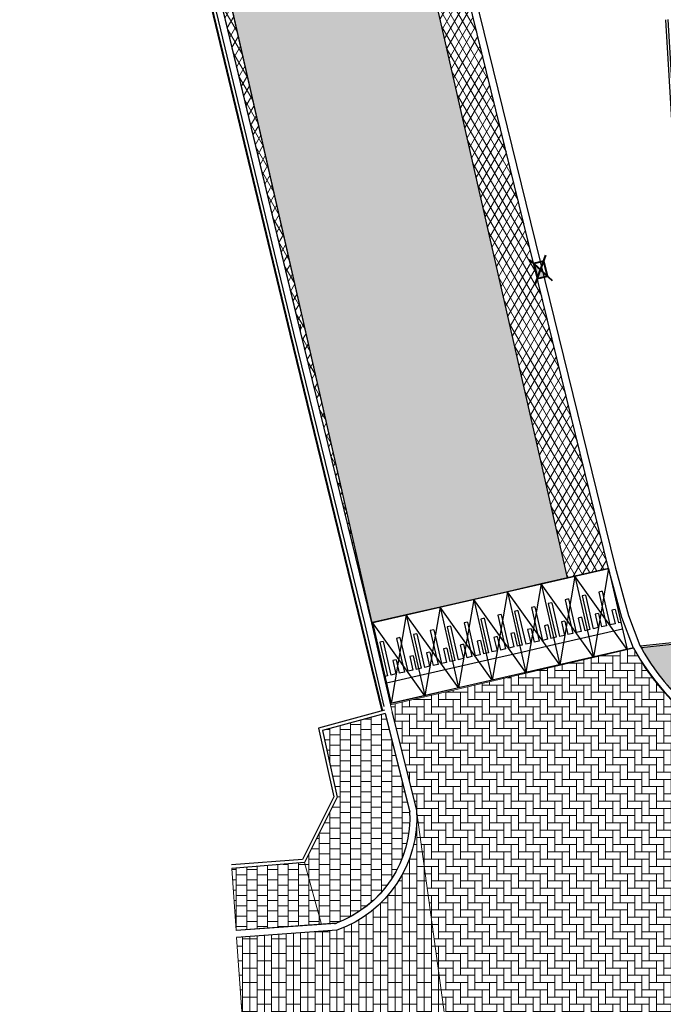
# Model space of a CAD drawing. Header units: metres. Extents: x -1 to 162893, y -2 to 502950.
# Tile 39 of 107: x 162374 to 162392, y 502739 to 502767. Entities that reach past the tile are written whole.
import ezdxf

# ---------------------------------------------------------------- set-up
doc = ezdxf.new("R2010")
doc.units = ezdxf.units.M
for name, color, linetype, lineweight in [('N-WE-VH-GESLOTENVERHARDING_ASFALT-A-200', 12, 'Continuous', 18), ('N-WE-VH-GESLOTENVERHARDING_ASFALT_ZAAGSNEDE-G', 7, 'VH-ZAAGSNEDE-SO', 25), ('V-BH-RI-GWA_KOLK-S', 30, 'Continuous', 40), ('V-BH-VH-KANTOPSLUITING_OPSLUITBAND_60X200-G', 150, 'Continuous', 30), ('V-BH-VH-KANTOPSLUITING_TROTTOIRBAND_180 200-G', 6, 'Continuous', 30), ('V-BH-VH-KANTOPSLUITING_VOORKANTBAND-G', 2, 'Continuous', 30), ('V-BH-VH-MATERIAALGRENS-G', 7, 'Continuous', 30), ('V-WE-VH-DREMPEL_PREFAB_ELEMENT-S', 30, 'Continuous', 30), ('V-WE-VH-GESLOTENVERHARDING_ASFALT-A-200', 12, 'Continuous', 18), ('V-WE-VH-KANTOPSLUITING_BETONRUG-RWS-G', 7, 'Continuous', 40), ('V01-WE-VH-OPENVERHARDING_TEGEL-A', 92, 'Continuous', 18)]:
    doc.layers.add(name, color=color, linetype=linetype, lineweight=lineweight)
for name, color, linetype, lineweight, true_color in [('V-WE-VH-VERHARDING_ASFALT-A', 252, 'Continuous', 13, 0x696969), ('V-WE-VH-VERHARDING_ASFALT_RIJBAAN-A', 251, 'Continuous', 13, 0x505050), ('V-WE-VH-VERHARDING_BSS_DUBBELKLINKER_KF_ROOD_HALFSTEENSVERBAND-A', 13, 'Continuous', 13, 0xbd7e7e), ('V-WE-VH-VERHARDING_BSS_KF_ROOD_ELLEBOOGVERBAND-A', 13, 'Continuous', 13, 0xbd7e7e), ('V-WE-VH-VERHARDING_TEGEL_300x300x45_GRIJS-A', 253, 'Continuous', 13, 0x828282)]:
    doc.layers.add(name, color=color, linetype=linetype, lineweight=lineweight, true_color=true_color)
doc.layers.add('X01-XX-AL-HULPLIJN 01-G', color=1, linetype='Continuous', lineweight=18, true_color=0xff0000, plot=False)
doc.linetypes.add('VH-ZAAGSNEDE-SO', pattern='A,1e-05,-2.54,[181,NLCS.SHX,S=2.54,R=0,X=-2.54,Y=0],-5.08,[181,NLCS.SHX,S=2.54,R=180,X=2.54,Y=0],-2.54', length=10.16001)
pattern_1 = [(59.99999999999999, (0, 0), (-0.1732050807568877, 0.1), []), (120, (0, 0), (-0.1732050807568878, -0.09999999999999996), [])]
pattern_2 = [(0, (0, 0), (0.3, 0.15), [0.3, -0.3]), (90, (0, 0), (-0.3, 1.83697019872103e-17), [])]

# ---------------------------------------------------------------- blocks, each defined once
blk = doc.blocks.new('V-SVH-DREMPEL_PREFAB_2400X10005')
at = {"layer": 'V-WE-VH-DREMPEL_PREFAB_ELEMENT-S'}
for p, q in [((-8.731149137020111e-11, 0), (-0.9746755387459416, -0.2236237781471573)), ((-8.731149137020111e-11, 0), (0.5366970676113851, -2.339221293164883)), ((-0.9746755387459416, -0.2236237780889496), (-0.4379784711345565, -2.562845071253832)), ((-0.6699330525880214, -0.7692949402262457), (-0.7674006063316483, -0.7916573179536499)), ((-0.7674006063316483, -0.7916573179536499), (-0.543776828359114, -1.766332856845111)), ((-0.6699330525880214, -0.7692949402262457), (-0.4463092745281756, -1.743970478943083)), ((-0.1825952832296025, -0.6574830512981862), (-0.2800628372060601, -0.6798454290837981)), ((-0.2800628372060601, -0.6798454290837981), (-0.05643905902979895, -1.654520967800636)), ((-0.1825952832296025, -0.6574830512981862), (0.04102849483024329, -1.632158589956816)), ((-0.2920899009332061, -1.298194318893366), (-0.3895574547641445, -1.32055669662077)), ((-0.3895574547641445, -1.32055669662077), (-0.3001079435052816, -1.710426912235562)), ((-0.2920899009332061, -1.298194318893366), (-0.2026403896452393, -1.688064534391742)), ((0.195247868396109, -1.186382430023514), (0.09778031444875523, -1.208744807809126)), ((0.09778031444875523, -1.208744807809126), (0.1872298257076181, -1.598615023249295)), ((0.195247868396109, -1.186382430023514), (0.2846973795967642, -1.576252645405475)), ((-0.05643905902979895, -1.654520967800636), (-0.2026403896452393, -1.688064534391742)), ((0.1872298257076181, -1.598615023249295), (0.04102849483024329, -1.632158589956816)), ((0.3577980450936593, -1.55948086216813), (0.2846973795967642, -1.576252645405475)), ((-0.543776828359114, -1.766332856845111), (-0.6168774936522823, -1.783104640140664)), ((0.402522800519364, -1.754415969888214), (-0.5721527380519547, -1.978039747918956)), ((-0.3001079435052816, -1.710426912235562), (-0.4463092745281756, -1.743970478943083)), ((0.5366970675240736, -2.339221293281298), (-0.4379784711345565, -2.562845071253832))]:
    blk.add_line(p, q, dxfattribs=at)
at = {"layer": 'V-WE-VH-DREMPEL_PREFAB_ELEMENT-S', "flags": 128}
for points in [[(-1.746229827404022e-10, 0), (-0.4379784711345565, -2.562845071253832)], [(0.5366970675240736, -2.339221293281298), (-0.9746755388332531, -0.2236237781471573)]]:
    blk.add_lwpolyline(points, dxfattribs=at)
blk = doc.blocks.new('V-SVH-DREMPEL_PREFAB_2400X10006')
at = {"layer": 'V-WE-VH-DREMPEL_PREFAB_ELEMENT-S'}
for p, q in [((-8.731149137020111e-11, 0), (-0.9746755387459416, -0.2236237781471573)), ((-8.731149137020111e-11, 0), (0.5366970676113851, -2.339221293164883)), ((-0.9746755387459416, -0.223623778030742), (-0.4379784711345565, -2.562845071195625)), ((-0.6699330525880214, -0.769294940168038), (-0.7674006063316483, -0.7916573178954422)), ((-0.7674006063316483, -0.7916573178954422), (-0.543776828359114, -1.766332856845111)), ((-0.6699330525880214, -0.769294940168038), (-0.4463092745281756, -1.743970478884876)), ((-0.1825952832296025, -0.6574830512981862), (-0.2800628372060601, -0.6798454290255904)), ((-0.2800628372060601, -0.6798454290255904), (-0.05643905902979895, -1.654520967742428)), ((-0.1825952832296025, -0.6574830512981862), (0.04102849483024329, -1.632158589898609)), ((-0.2920899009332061, -1.298194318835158), (-0.3895574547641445, -1.32055669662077)), ((-0.3895574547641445, -1.32055669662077), (-0.3001079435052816, -1.710426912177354)), ((-0.2920899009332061, -1.298194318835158), (-0.2026403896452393, -1.688064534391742)), ((0.195247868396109, -1.186382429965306), (0.09778031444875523, -1.208744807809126)), ((0.09778031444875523, -1.208744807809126), (0.1872298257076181, -1.598615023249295)), ((0.195247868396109, -1.186382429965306), (0.2846973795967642, -1.576252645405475)), ((-0.05643905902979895, -1.654520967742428), (-0.2026403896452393, -1.688064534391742)), ((0.1872298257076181, -1.598615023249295), (0.04102849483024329, -1.632158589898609)), ((0.3577980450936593, -1.559480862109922), (0.2846973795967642, -1.576252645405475)), ((-0.543776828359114, -1.766332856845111), (-0.6168774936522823, -1.783104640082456)), ((0.402522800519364, -1.754415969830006), (-0.5721527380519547, -1.978039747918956)), ((-0.3001079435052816, -1.710426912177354), (-0.4463092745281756, -1.743970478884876)), ((0.5366970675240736, -2.33922129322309), (-0.4379784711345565, -2.562845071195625))]:
    blk.add_line(p, q, dxfattribs=at)
at = {"layer": 'V-WE-VH-DREMPEL_PREFAB_ELEMENT-S', "flags": 128}
for points in [[(-1.746229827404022e-10, 0), (-0.4379784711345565, -2.562845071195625)], [(0.5366970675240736, -2.33922129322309), (-0.9746755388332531, -0.2236237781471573)]]:
    blk.add_lwpolyline(points, dxfattribs=at)
blk = doc.blocks.new('V-SVH-DREMPEL_PREFAB_2400X10007')
at = {"layer": 'V-WE-VH-DREMPEL_PREFAB_ELEMENT-S'}
for p, q in [((-8.731149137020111e-11, 0), (-0.9746755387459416, -0.2236237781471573)), ((-8.731149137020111e-11, 0), (0.5366970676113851, -2.339221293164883)), ((-0.9746755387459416, -0.2236237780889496), (-0.4379784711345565, -2.562845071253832)), ((-0.6699330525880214, -0.7692949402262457), (-0.7674006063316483, -0.7916573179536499)), ((-0.7674006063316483, -0.7916573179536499), (-0.543776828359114, -1.766332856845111)), ((-0.6699330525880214, -0.7692949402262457), (-0.4463092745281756, -1.743970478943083)), ((-0.1825952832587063, -0.6574830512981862), (-0.2800628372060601, -0.6798454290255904)), ((-0.2800628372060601, -0.6798454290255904), (-0.05643905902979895, -1.654520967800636)), ((-0.1825952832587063, -0.6574830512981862), (0.04102849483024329, -1.632158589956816)), ((-0.2920899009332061, -1.298194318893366), (-0.3895574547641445, -1.32055669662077)), ((-0.3895574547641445, -1.32055669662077), (-0.3001079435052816, -1.710426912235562)), ((-0.2920899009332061, -1.298194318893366), (-0.2026403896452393, -1.688064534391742)), ((0.195247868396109, -1.186382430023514), (0.09778031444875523, -1.208744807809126)), ((0.09778031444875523, -1.208744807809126), (0.1872298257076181, -1.598615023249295)), ((0.195247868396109, -1.186382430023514), (0.2846973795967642, -1.576252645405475)), ((-0.05643905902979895, -1.654520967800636), (-0.2026403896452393, -1.688064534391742)), ((0.1872298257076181, -1.598615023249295), (0.04102849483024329, -1.632158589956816)), ((0.3577980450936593, -1.55948086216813), (0.2846973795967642, -1.576252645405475)), ((-0.543776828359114, -1.766332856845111), (-0.6168774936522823, -1.783104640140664)), ((0.402522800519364, -1.754415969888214), (-0.5721527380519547, -1.978039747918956)), ((-0.3001079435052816, -1.710426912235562), (-0.4463092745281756, -1.743970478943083)), ((0.5366970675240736, -2.339221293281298), (-0.4379784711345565, -2.562845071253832))]:
    blk.add_line(p, q, dxfattribs=at)
at = {"layer": 'V-WE-VH-DREMPEL_PREFAB_ELEMENT-S', "flags": 128}
for points in [[(-1.746229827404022e-10, 0), (-0.4379784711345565, -2.562845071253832)], [(0.5366970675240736, -2.339221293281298), (-0.9746755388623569, -0.2236237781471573)]]:
    blk.add_lwpolyline(points, dxfattribs=at)
blk = doc.blocks.new('V-SVH-DREMPEL_PREFAB_2400X10008')
at = {"layer": 'V-WE-VH-DREMPEL_PREFAB_ELEMENT-S'}
for p, q in [((-1.164153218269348e-10, 0), (-0.9746755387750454, -0.2236237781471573)), ((-1.164153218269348e-10, 0), (0.5366970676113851, -2.339221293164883)), ((-0.9746755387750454, -0.2236237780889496), (-0.4379784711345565, -2.562845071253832)), ((-0.6699330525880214, -0.7692949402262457), (-0.7674006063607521, -0.7916573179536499)), ((-0.7674006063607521, -0.7916573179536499), (-0.543776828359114, -1.766332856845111)), ((-0.6699330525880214, -0.7692949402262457), (-0.4463092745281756, -1.743970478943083)), ((-0.1825952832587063, -0.6574830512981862), (-0.2800628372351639, -0.6798454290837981)), ((-0.2800628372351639, -0.6798454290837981), (-0.05643905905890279, -1.654520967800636)), ((-0.1825952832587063, -0.6574830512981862), (0.04102849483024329, -1.632158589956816)), ((-0.2920899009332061, -1.298194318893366), (-0.3895574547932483, -1.32055669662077)), ((-0.3895574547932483, -1.32055669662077), (-0.3001079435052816, -1.710426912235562)), ((-0.2920899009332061, -1.298194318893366), (-0.2026403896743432, -1.688064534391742)), ((0.195247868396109, -1.186382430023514), (0.09778031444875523, -1.208744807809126)), ((0.09778031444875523, -1.208744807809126), (0.1872298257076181, -1.598615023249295)), ((0.195247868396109, -1.186382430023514), (0.2846973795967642, -1.576252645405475)), ((-0.05643905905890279, -1.654520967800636), (-0.2026403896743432, -1.688064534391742)), ((0.1872298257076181, -1.598615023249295), (0.04102849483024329, -1.632158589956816)), ((0.3577980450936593, -1.55948086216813), (0.2846973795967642, -1.576252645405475)), ((-0.543776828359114, -1.766332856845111), (-0.6168774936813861, -1.783104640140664)), ((0.402522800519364, -1.754415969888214), (-0.5721527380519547, -1.978039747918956)), ((-0.3001079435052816, -1.710426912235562), (-0.4463092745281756, -1.743970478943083)), ((0.5366970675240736, -2.339221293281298), (-0.4379784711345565, -2.562845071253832))]:
    blk.add_line(p, q, dxfattribs=at)
at = {"layer": 'V-WE-VH-DREMPEL_PREFAB_ELEMENT-S', "flags": 128}
for points in [[(-2.037268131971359e-10, 0), (-0.4379784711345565, -2.562845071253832)], [(0.5366970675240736, -2.339221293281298), (-0.9746755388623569, -0.2236237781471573)]]:
    blk.add_lwpolyline(points, dxfattribs=at)
blk = doc.blocks.new('V-SVH-DREMPEL_PREFAB_2400X10009')
at = {"layer": 'V-WE-VH-DREMPEL_PREFAB_ELEMENT-S'}
for p, q in [((-1.164153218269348e-10, 0), (-0.9746755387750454, -0.2236237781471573)), ((-1.164153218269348e-10, 0), (0.5366970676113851, -2.339221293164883)), ((-0.9746755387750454, -0.223623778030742), (-0.4379784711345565, -2.562845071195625)), ((-0.6699330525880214, -0.769294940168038), (-0.7674006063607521, -0.7916573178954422)), ((-0.7674006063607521, -0.7916573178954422), (-0.543776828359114, -1.766332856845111)), ((-0.6699330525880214, -0.769294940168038), (-0.4463092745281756, -1.743970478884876)), ((-0.1825952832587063, -0.6574830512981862), (-0.2800628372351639, -0.6798454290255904)), ((-0.2800628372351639, -0.6798454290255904), (-0.05643905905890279, -1.654520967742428)), ((-0.1825952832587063, -0.6574830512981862), (0.04102849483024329, -1.632158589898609)), ((-0.2920899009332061, -1.298194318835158), (-0.3895574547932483, -1.32055669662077)), ((-0.3895574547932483, -1.32055669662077), (-0.3001079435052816, -1.710426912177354)), ((-0.2920899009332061, -1.298194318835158), (-0.2026403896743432, -1.688064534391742)), ((0.195247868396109, -1.186382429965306), (0.09778031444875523, -1.208744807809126)), ((0.09778031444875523, -1.208744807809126), (0.1872298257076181, -1.598615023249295)), ((0.195247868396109, -1.186382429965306), (0.2846973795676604, -1.576252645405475)), ((-0.05643905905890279, -1.654520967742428), (-0.2026403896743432, -1.688064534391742)), ((0.1872298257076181, -1.598615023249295), (0.04102849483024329, -1.632158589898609)), ((0.3577980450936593, -1.559480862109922), (0.2846973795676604, -1.576252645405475)), ((-0.543776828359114, -1.766332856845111), (-0.6168774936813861, -1.783104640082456)), ((0.402522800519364, -1.754415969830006), (-0.5721527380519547, -1.978039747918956)), ((-0.3001079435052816, -1.710426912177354), (-0.4463092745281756, -1.743970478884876)), ((0.5366970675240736, -2.33922129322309), (-0.4379784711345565, -2.562845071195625))]:
    blk.add_line(p, q, dxfattribs=at)
at = {"layer": 'V-WE-VH-DREMPEL_PREFAB_ELEMENT-S', "flags": 128}
for points in [[(-2.037268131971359e-10, 0), (-0.4379784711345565, -2.562845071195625)], [(0.5366970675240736, -2.33922129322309), (-0.9746755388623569, -0.2236237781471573)]]:
    blk.add_lwpolyline(points, dxfattribs=at)
blk = doc.blocks.new('V-SVH-DREMPEL_PREFAB_2400X100010')
at = {"layer": 'V-WE-VH-DREMPEL_PREFAB_ELEMENT-S'}
for p, q in [((-1.164153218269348e-10, 0), (-0.9746755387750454, -0.2236237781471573)), ((-1.164153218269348e-10, 0), (0.5366970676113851, -2.339221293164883)), ((-0.9746755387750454, -0.2236237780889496), (-0.4379784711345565, -2.562845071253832)), ((-0.6699330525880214, -0.7692949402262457), (-0.7674006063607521, -0.7916573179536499)), ((-0.7674006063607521, -0.7916573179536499), (-0.543776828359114, -1.766332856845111)), ((-0.6699330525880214, -0.7692949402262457), (-0.4463092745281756, -1.743970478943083)), ((-0.1825952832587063, -0.6574830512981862), (-0.2800628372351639, -0.6798454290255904)), ((-0.2800628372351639, -0.6798454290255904), (-0.05643905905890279, -1.654520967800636)), ((-0.1825952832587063, -0.6574830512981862), (0.04102849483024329, -1.632158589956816)), ((-0.2920899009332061, -1.298194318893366), (-0.3895574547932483, -1.32055669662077)), ((-0.3895574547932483, -1.32055669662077), (-0.3001079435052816, -1.710426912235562)), ((-0.2920899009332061, -1.298194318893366), (-0.2026403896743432, -1.688064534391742)), ((0.195247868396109, -1.186382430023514), (0.09778031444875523, -1.208744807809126)), ((0.09778031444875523, -1.208744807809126), (0.1872298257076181, -1.598615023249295)), ((0.195247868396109, -1.186382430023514), (0.2846973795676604, -1.576252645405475)), ((-0.05643905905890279, -1.654520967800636), (-0.2026403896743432, -1.688064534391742)), ((0.1872298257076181, -1.598615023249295), (0.04102849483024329, -1.632158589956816)), ((0.3577980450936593, -1.55948086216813), (0.2846973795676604, -1.576252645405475)), ((-0.543776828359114, -1.766332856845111), (-0.6168774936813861, -1.783104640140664)), ((0.402522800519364, -1.754415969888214), (-0.5721527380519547, -1.978039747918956)), ((-0.3001079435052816, -1.710426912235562), (-0.4463092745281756, -1.743970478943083)), ((0.5366970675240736, -2.339221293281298), (-0.4379784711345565, -2.562845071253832))]:
    blk.add_line(p, q, dxfattribs=at)
at = {"layer": 'V-WE-VH-DREMPEL_PREFAB_ELEMENT-S', "flags": 128}
for points in [[(-2.037268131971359e-10, 0), (-0.4379784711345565, -2.562845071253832)], [(0.5366970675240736, -2.339221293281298), (-0.9746755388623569, -0.2236237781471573)]]:
    blk.add_lwpolyline(points, dxfattribs=at)
blk = doc.blocks.new('V-SVH-DREMPEL_PREFAB_2400X100011')
at = {"layer": 'V-WE-VH-DREMPEL_PREFAB_ELEMENT-S'}
for p, q in [((-1.164153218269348e-10, 0), (-0.9746755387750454, -0.2236237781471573)), ((-1.164153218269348e-10, 0), (0.5366970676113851, -2.339221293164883)), ((-0.9746755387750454, -0.223623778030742), (-0.4379784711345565, -2.562845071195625)), ((-0.6699330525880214, -0.769294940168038), (-0.7674006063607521, -0.7916573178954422)), ((-0.7674006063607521, -0.7916573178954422), (-0.543776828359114, -1.766332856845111)), ((-0.6699330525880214, -0.769294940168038), (-0.4463092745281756, -1.743970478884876)), ((-0.1825952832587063, -0.6574830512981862), (-0.2800628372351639, -0.6798454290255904)), ((-0.2800628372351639, -0.6798454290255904), (-0.05643905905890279, -1.654520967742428)), ((-0.1825952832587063, -0.6574830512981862), (0.04102849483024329, -1.632158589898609)), ((-0.2920899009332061, -1.298194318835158), (-0.3895574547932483, -1.320556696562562)), ((-0.3895574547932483, -1.320556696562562), (-0.3001079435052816, -1.710426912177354)), ((-0.2920899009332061, -1.298194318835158), (-0.2026403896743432, -1.688064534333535)), ((0.195247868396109, -1.186382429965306), (0.09778031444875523, -1.208744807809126)), ((0.09778031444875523, -1.208744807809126), (0.1872298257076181, -1.598615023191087)), ((0.195247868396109, -1.186382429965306), (0.2846973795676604, -1.576252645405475)), ((-0.05643905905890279, -1.654520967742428), (-0.2026403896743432, -1.688064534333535)), ((0.1872298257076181, -1.598615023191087), (0.04102849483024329, -1.632158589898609)), ((0.3577980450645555, -1.559480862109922), (0.2846973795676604, -1.576252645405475)), ((-0.543776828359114, -1.766332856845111), (-0.6168774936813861, -1.783104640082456)), ((0.402522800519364, -1.754415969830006), (-0.5721527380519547, -1.978039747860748)), ((-0.3001079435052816, -1.710426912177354), (-0.4463092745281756, -1.743970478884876)), ((0.5366970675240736, -2.33922129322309), (-0.4379784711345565, -2.562845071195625))]:
    blk.add_line(p, q, dxfattribs=at)
at = {"layer": 'V-WE-VH-DREMPEL_PREFAB_ELEMENT-S', "flags": 128}
for points in [[(-2.037268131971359e-10, 0), (-0.4379784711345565, -2.562845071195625)], [(0.5366970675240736, -2.33922129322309), (-0.9746755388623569, -0.2236237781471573)]]:
    blk.add_lwpolyline(points, dxfattribs=at)
blk = doc.blocks.new('V-SRI-KOLK_TROTTOIR-SO81')
at = {"layer": 'V-BH-RI-GWA_KOLK-S', "linetype": 'Continuous'}
blk.add_hatch(color=256, dxfattribs=at).paths.add_polyline_path([(-0.1992760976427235, 0.1827950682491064), (-0.09208925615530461, -0.2542529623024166), (0.1992760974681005, -0.1827950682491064)])
at = {"layer": 'V-BH-RI-GWA_KOLK-S', "ltscale": 0.01999999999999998}
for p, q in [((-0.3321268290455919, 0.3046584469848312), (0.3321268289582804, -0.3046584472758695)), ((-0.1534820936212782, -0.4237549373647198), (0.1534820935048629, 0.4237549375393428))]:
    blk.add_line(p, q, dxfattribs=at)
at = {"layer": 'V-BH-RI-GWA_KOLK-S', "ltscale": 0.1999999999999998}
blk.add_line((0.199276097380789, -0.1827950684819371), (-0.1992760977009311, 0.1827950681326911), dxfattribs=at)
at = {"layer": 'V-BH-RI-GWA_KOLK-S', "ltscale": 0.1999999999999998, "flags": 128}
blk.add_lwpolyline([(0.1992760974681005, -0.1827950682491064), (0.09208925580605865, 0.2542529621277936), (-0.1992760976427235, 0.1827950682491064), (-0.09208925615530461, -0.2542529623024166), (0.1992760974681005, -0.1827950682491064)], dxfattribs=at)

msp = doc.modelspace()

# ---------------------------------------------------------------- hatches: boundary and pattern name
at = {"layer": 'N-WE-VH-GESLOTENVERHARDING_ASFALT-A-200'}
h = msp.add_hatch(dxfattribs=at)
h.set_pattern_fill('AVH-ASFALT_FREESVAK-SO', color=256, scale=0.2, pattern_type=2)
h.set_pattern_definition([(0, (0, 0), (0.3125, 0.3125), [0.3125, -0.3125]), (90, (0.3125, 0), (-0.3125, 0.3125), [0.3125, -0.3125])])
h.paths.add_polyline_path([(162369.3630689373, 502813.0183628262), (162375.0145831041, 502814.3224455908), (162389.3806175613, 502751.289491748), (162383.727172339, 502749.9938817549)])
at = {"layer": 'V-WE-VH-GESLOTENVERHARDING_ASFALT-A-200'}
h = msp.add_hatch(dxfattribs=at)
h.set_pattern_fill('AVH-ASFALT-SO', color=256, scale=0.2, pattern_type=2)
h.set_pattern_definition(pattern_1)
h.paths.add_polyline_path([(162375.1593718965, 502814.3479670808), (162379.5479851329, 502796.348), (162379.532, 502796.348), (162379.532, 502795.848), (162379.6698912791, 502795.848), (162381.025, 502790.29), (162384.71, 502775.3921923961), (162384.71, 502775.003), (162384.8062674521, 502775.003), (162385.812, 502770.937), (162390.564, 502751.561), (162389.3806175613, 502751.2894917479), (162375.0145831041, 502814.3224455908), (162375.1525007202, 502814.35426998)])
h = msp.add_hatch(dxfattribs=at)
h.set_pattern_fill('AVH-ASFALT-SO', color=256, scale=0.2, pattern_type=2)
h.set_pattern_definition(pattern_1)
h.paths.add_polyline_path([(162374.639, 502787.1490000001), (162371.99, 502798.152), (162372.070154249, 502798.2234513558), (162371.94298108, 502798.3392129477), (162371.009, 502802.058), (162368.3960600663, 502812.5384299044), (162368.366, 502812.659), (162368.3368502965, 502812.7815636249), (162369.3630689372, 502813.0183628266), (162383.727172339, 502749.9938817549), (162383.708, 502749.988), (162381.657, 502758.3789970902), (162381.657, 502758.611), (162381.601036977, 502758.611), (162377.802, 502774.4110923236), (162377.802, 502774.646), (162377.7440561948, 502774.646)])
at = {"layer": 'V-WE-VH-VERHARDING_BSS_DUBBELKLINKER_KF_ROOD_HALFSTEENSVERBAND-A'}
h = msp.add_hatch(dxfattribs=at)
h.set_pattern_fill('AVH-BSS_KEIFORMAAT_DUBBEL', color=256, scale=2, angle=90, pattern_type=2)
h.set_pattern_definition([(90, (0, 0), (-0.21, 1.285879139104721e-17), []), (180, (0, 0), (-0.42, -0.2099999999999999), [0.42, -0.42])])
edge = h.paths.add_edge_path()
edge.add_arc((162381.5582273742, 502744.3547676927), 3.458538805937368, 289.4699266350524, 363.5845439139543)
edge.add_line((162385.0100000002, 502744.5710000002), (162386.204, 502735.8400000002))
edge.add_arc((162383.1878317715, 502735.020252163), 3.125581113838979, 15.20483053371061, 88.6769492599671)
edge.add_line((162383.2600000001, 502738.1450000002), (162382.865, 502738.139))
edge.add_line((162382.865, 502738.139), (162380.0212037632, 502737.9370613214))
edge.add_line((162380.0212037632, 502737.9370613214), (162379.8096236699, 502740.8858196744))
edge.add_line((162379.8096236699, 502740.8858196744), (162382.7110000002, 502741.094))
at = {"layer": 'V-WE-VH-VERHARDING_BSS_KF_ROOD_ELLEBOOGVERBAND-A'}
h = msp.add_hatch(dxfattribs=at)
h.set_pattern_fill('AVH-BSS_KEIFORMAAT_ELLEBOOG', color=256, scale=2, pattern_type=2)
h.set_pattern_definition([(0, (0, 0), (0.21, 0.21), [0.63, -0.21]), (270, (0, 0.42), (0.21, 0.21), [0.63, -0.21])])
edge = h.paths.add_edge_path()
edge.add_line((162384.26, 502747.613), (162391.2880000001, 502749.2519999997))
edge.add_arc((162398.648845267, 502753.5558529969), 8.526734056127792, 210.3146335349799, 239.7787886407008)
edge.add_arc((162398.2895111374, 502751.0225317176), 6.231961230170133, 230.8743591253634, 266.6409189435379)
edge.add_line((162397.9243590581, 502744.8012774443), (162398.2214552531, 502739.8121387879))
edge.add_arc((162398.4095277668, 502732.6610526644), 7.153558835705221, 91.50652329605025, 116.9809447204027)
edge.add_arc((162400.3242993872, 502732.901172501), 8.016532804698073, 130.0688101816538, 151.7139300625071)
edge.add_arc((162397.7413736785, 502733.1312807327), 5.724829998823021, 141.4369410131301, 180.7234260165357)
edge.add_line((162392.017, 502733.059), (162392.1259999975, 502730.8850000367))
edge.add_line((162392.1259999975, 502730.8850000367), (162386.679, 502730.487))
edge.add_line((162386.679, 502730.487), (162386.2039999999, 502735.8400000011))
edge.add_line((162386.2039999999, 502735.8400000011), (162385.0100000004, 502744.5709999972))
edge.add_line((162385.0100000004, 502744.5709999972), (162384.26, 502747.613))
at = {"layer": 'V01-WE-VH-OPENVERHARDING_TEGEL-A'}
h = msp.add_hatch(dxfattribs=at)
h.set_pattern_fill('AVH-TEGEL_300X300_HALFST', color=256, pattern_type=2)
h.set_pattern_definition(pattern_2)
edge = h.paths.add_edge_path()
edge.add_arc((162627.3808135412, 502775.5408340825), 0.5000000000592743, 92.78974867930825, 183.9481949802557)
edge.add_line((162626.8820001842, 502775.5064068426), (162626.882, 502775.5064095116))
edge.add_line((162626.882, 502775.5064095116), (162626.882, 502775.5062649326))
edge.add_arc((162627.4232934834, 502775.5056324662), 0.5412938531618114, 179.9330536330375, 180.0669463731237)
edge.add_line((162626.8819999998, 502775.5049999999), (162626.2, 502787.031))
edge.add_line((162626.2, 502787.031), (162626.1952967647, 502787.1032010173))
edge.add_arc((162626.6942392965, 502787.1357025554), 0.4999999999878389, 183.727029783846, 273.2892340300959)
edge.add_line((162626.7229275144, 502786.6365262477), (162626.6614531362, 502786.6324214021))
edge.add_line((162626.6614531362, 502786.6324214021), (162626.7040000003, 502786.635))
edge.add_line((162626.7040000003, 502786.635), (162627.164, 502786.67))
edge.add_line((162627.164, 502786.67), (162627.803, 502776.062))
edge.add_line((162627.803, 502776.062), (162627.3564780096, 502776.0402415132))
edge = h.paths.add_edge_path()
edge.add_arc((162627.4795028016, 502774.4666394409), 0.4999999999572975, 189.5311365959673, 274.434869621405)
edge.add_line((162627.5181657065, 502773.9681365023), (162627.929, 502774))
edge.add_line((162627.929, 502774), (162628.572, 502763.431))
edge.add_line((162628.572, 502763.431), (162628.1335287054, 502763.4061386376))
edge.add_arc((162628.1618332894, 502762.9069404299), 0.5000000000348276, 93.24520124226, 182.8978858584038)
edge.add_line((162627.6624726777, 502762.8816623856), (162627.662, 502762.891))
edge.add_line((162627.662, 502762.891), (162626.9860000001, 502774.3730000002))
edge.add_arc((162627.4390552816, 502774.4334990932), 0.457076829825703, 187.6060401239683, 188.6541645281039)
edge.add_line((162626.987182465, 502774.3647227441), (162626.988, 502774.359))
edge.add_line((162626.988, 502774.359), (162626.99, 502774.346))
edge.add_line((162626.99, 502774.346), (162626.996, 502774.32))
edge.add_line((162626.996, 502774.32), (162626.999, 502774.306))
edge.add_line((162626.999, 502774.306), (162627.003, 502774.2940000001))
edge.add_line((162627.003, 502774.2940000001), (162627.012, 502774.268))
edge.add_line((162627.012, 502774.268), (162627.0193736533, 502774.2524285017))
edge.add_line((162627.0193736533, 502774.2524285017), (162626.9971923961, 502774.3165528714))
edge.add_arc((162627.4390552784, 502774.4334990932), 0.457076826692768, 192.4768148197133, 194.8243614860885, ccw=False)
edge.add_line((162626.9927730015, 502774.3347501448), (162626.9864049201, 502774.3838476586))
edge = h.paths.add_edge_path()
edge.add_arc((162629.707149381, 502737.8325094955), 0.4999999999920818, 93.52145337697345, 181.2028842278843)
edge.add_line((162629.207259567, 502737.8220131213), (162629.206, 502737.8819999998))
edge.add_line((162629.206, 502737.8819999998), (162627.715, 502761.8439999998))
edge.add_line((162627.715, 502761.8439999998), (162627.7141440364, 502761.8609093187))
edge.add_arc((162628.2135046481, 502761.8861873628), 0.500000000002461, 182.8978858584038, 273.2670969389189)
edge.add_line((162628.242, 502761.3869999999), (162628.696, 502761.4129999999))
edge.add_line((162628.696, 502761.4129999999), (162630.106, 502738.3579999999))
edge.add_line((162630.106, 502738.3579999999), (162629.6764382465, 502738.3315654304))
h.paths.add_polyline_path([(-0.819406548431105, -1.554399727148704), (47.99027967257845, -1.554399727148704), (47.99027967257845, 3.362039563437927), (-0.819406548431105, 3.362039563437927)], flags=9)
h = msp.add_hatch(dxfattribs=at)
h.set_pattern_fill('AVH-TEGEL_300X300_HALFST', color=256, pattern_type=2)
h.set_pattern_definition(pattern_2)
edge = h.paths.add_edge_path()
edge.add_line((162421.34476512, 502751.1025011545), (162414.9021730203, 502750.7019617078))
edge.add_arc((162414.9094137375, 502750.0205660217), 0.6814341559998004, 90.60881941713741, 123.2873066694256)
edge.add_line((162414.5354170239, 502750.5901965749), (162411.8247185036, 502750.4504387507))
edge.add_arc((162411.5828147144, 502749.8130108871), 0.6817856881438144, 69.21825292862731, 97.35593726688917)
edge.add_line((162411.4955236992, 502750.4891854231), (162402.7129780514, 502749.955516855))
edge.add_arc((162402.7666848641, 502749.269629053), 0.6879872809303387, 94.47727412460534, 123.9268273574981)
edge.add_line((162402.3826959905, 502749.8404872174), (162399.786, 502749.6949999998))
edge.add_line((162399.786, 502749.6949999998), (162400.1134737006, 502745.1361460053))
edge.add_line((162400.1134737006, 502745.1361460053), (162398.7222396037, 502745.0517755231))
edge.add_line((162398.7222396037, 502745.0517755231), (162397.9237000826, 502745.0221634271))
edge.add_arc((162398.1843107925, 502750.8417586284), 5.825427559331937, 230.5656825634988, 267.4359171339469, ccw=False)
edge.add_line((162394.4840386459, 502746.3424706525), (162394.4831567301, 502746.3431917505))
edge.add_arc((162394.667423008, 502746.5698669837), 0.2921227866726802, 138.648659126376, 230.8920374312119, ccw=False)
edge.add_line((162394.448134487, 502746.7628650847), (162394.4495975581, 502746.7645274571))
edge.add_line((162394.4495975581, 502746.7645274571), (162394.7815091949, 502747.1589286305))
edge.add_line((162394.7815091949, 502747.1589286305), (162393.4374933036, 502748.1790694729))
edge.add_line((162393.4374933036, 502748.1790694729), (162393.1140118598, 502747.7944421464))
edge.add_line((162393.1140118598, 502747.7944421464), (162393.1121566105, 502747.7920973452))
edge.add_arc((162392.8717481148, 502747.9823129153), 0.3065586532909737, 232.7768958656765, 321.6483147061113, ccw=False)
edge.add_arc((162397.2449506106, 502752.4704380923), 6.57079052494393, 209.166263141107, 226.0703696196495, ccw=False)
edge.add_line((162391.5072759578, 502749.2681923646), (162393.387, 502749.4646163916))
edge.add_line((162393.387, 502749.4646163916), (162393.308, 502750.6039999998))
edge.add_line((162393.308, 502750.6039999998), (162393.3044420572, 502750.6577093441))
edge.add_line((162393.3044420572, 502750.6577093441), (162397.273, 502750.9029999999))
edge.add_line((162397.273, 502750.9029999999), (162422.484, 502752.4529999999))
edge.add_line((162422.484, 502752.4529999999), (162423.686, 502753.9629999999))
edge.add_line((162423.686, 502753.9629999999), (162423.8569385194, 502751.1973854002))
edge.add_line((162423.8569385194, 502751.1973854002), (162421.6874254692, 502751.0432381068))
edge.add_arc((162421.4001541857, 502750.4024953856), 0.7021937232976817, 65.85134666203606, 94.52419304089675)
h = msp.add_hatch(dxfattribs=at)
h.set_pattern_fill('AVH-TEGEL_300X300_HALFST', color=256, pattern_type=2)
h.set_pattern_definition(pattern_2)
edge = h.paths.add_edge_path()
edge.add_line((162382.6693669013, 502741.2915269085), (162382.2588328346, 502741.2620701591))
edge.add_line((162382.2588328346, 502741.2620701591), (162381.774, 502743.0489999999))
edge.add_line((162381.774, 502743.0489999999), (162382.721, 502744.94))
edge.add_line((162382.721, 502744.94), (162382.297, 502746.8709999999))
edge.add_line((162382.297, 502746.8709999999), (162384.1089361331, 502747.3626175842))
edge.add_line((162384.1089361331, 502747.3626175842), (162384.8114626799, 502744.5406041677))
edge.add_arc((162381.5582273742, 502744.3547676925), 3.258538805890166, -70.06260416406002, 3.269387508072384, ccw=False)
h = msp.add_hatch(dxfattribs=at)
h.set_pattern_fill('AVH-TEGEL_300X300_HALFST', color=256, pattern_type=2)
h.set_pattern_definition(pattern_2)
h.paths.add_polyline_path([(162379.7953100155, 502741.0853068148), (162379.6662978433, 502742.883329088), (162381.774, 502743.0489999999), (162382.2588328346, 502741.262070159)])

# ---------------------------------------------------------------- linework, layer by layer
at = {"layer": 'N-WE-VH-GESLOTENVERHARDING_ASFALT_ZAAGSNEDE-G', "ltscale": 0.2}
for p, q in [((162389.3806175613, 502751.289491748), (162375.0145831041, 502814.3224455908)), ((162383.727172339, 502749.9938817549), (162369.3630689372, 502813.0183628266))]:
    msp.add_line(p, q, dxfattribs=at)
at = {"layer": 'V-BH-VH-KANTOPSLUITING_OPSLUITBAND_60X200-G', "flags": 128}
for points in [[(162391.4758118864, 502749.325231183), (162393.32313587, 502749.5182695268), (162393.2481373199, 502750.5999419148), (162392.9971185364, 502754.3892254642), (162392.2161070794, 502767.4444169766)], [(162384.0899764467, 502747.4610888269), (162382.1789020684, 502746.9425728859), (162382.6157352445, 502744.9531274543), (162381.7098705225, 502743.1442676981), (162379.6584617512, 502742.9830215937)]]:
    msp.add_lwpolyline(points, dxfattribs=at)
at = {"layer": 'V-BH-VH-KANTOPSLUITING_TROTTOIRBAND_180 200-G', "flags": 128}
for points in [[(162375.3483080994, 502814.4173747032), (162381.219229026, 502790.3376990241), (162386.0061964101, 502770.9848308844), (162390.7582435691, 502751.6086385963)], [(162374.4933889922, 502786.9055311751), (162377.5957164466, 502774.4135188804), (162381.4516301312, 502758.3768778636), (162383.5137194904, 502749.9405122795)], [(162390.7569433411, 502751.6136580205), (162391.1414358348, 502750.2048457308), (162391.4702920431, 502749.3353772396)], [(162383.5131925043, 502749.9427226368), (162384.0651925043, 502747.5677226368)], [(162384.1079234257, 502747.3666855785), (162384.8159234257, 502744.5226855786)]]:
    msp.add_lwpolyline(points, dxfattribs=at)
msp.add_lwpolyline([(162384.810391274, 502744.558495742, -0.3351515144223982), (162382.6443375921, 502741.282563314), (162382.6966863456, 502741.2934871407), (162379.7953100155, 502741.0853068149)], format="xyb", dxfattribs=at)
at = {"layer": 'V-BH-VH-KANTOPSLUITING_TROTTOIRBAND_180 200-G'}
msp.add_arc((162397.2449506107, 502752.4704380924), 6.570790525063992, 208.4975253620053, 226.1578457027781, dxfattribs=at)
at = {"layer": 'V-BH-VH-KANTOPSLUITING_VOORKANTBAND-G', "flags": 128}
for points in [[(162390.564, 502751.561), (162385.812, 502770.937), (162381.025, 502790.29), (162375.154, 502814.37)], [(162374.639, 502787.149), (162377.79, 502774.461), (162381.646, 502758.424), (162383.708, 502749.988)], [(162392.276, 502767.448), (162393.057, 502754.393), (162393.308, 502750.6040000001), (162393.387, 502749.4646163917), (162391.5072759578, 502749.2681923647)], [(162391.288, 502749.252), (162390.951, 502750.143), (162390.564, 502751.561)], [(162383.708, 502749.988), (162384.26, 502747.613)], [(162384.1089361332, 502747.3626175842), (162382.297, 502746.871), (162382.721, 502744.94), (162381.774, 502743.049), (162379.6662978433, 502742.8833290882)], [(162384.302, 502747.415), (162385.01, 502744.571)]]:
    msp.add_lwpolyline(points, dxfattribs=at)
msp.add_lwpolyline([(162385.0100000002, 502744.5710000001, -0.3351515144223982), (162382.711, 502741.094), (162379.8096236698, 502740.8858196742)], format="xyb", dxfattribs=at)
at = {"layer": 'V-BH-VH-KANTOPSLUITING_VOORKANTBAND-G'}
msp.add_arc((162397.2449506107, 502752.4704380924), 6.770790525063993, 208.3815909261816, 226.1578457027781, dxfattribs=at)
at = {"layer": 'V-BH-VH-MATERIAALGRENS-G'}
for p, q in [((162389.3806175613, 502751.289491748), (162375.0145831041, 502814.3224455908)), ((162383.7274935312, 502749.9924724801), (162369.3630689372, 502813.0183628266)), ((162391.2835618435, 502749.263734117), (162384.2520525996, 502747.6504663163))]:
    msp.add_line(p, q, dxfattribs=at)
at = {"layer": 'V-BH-VH-MATERIAALGRENS-G', "flags": 128}
msp.add_lwpolyline([(162383.708, 502749.988), (162390.564, 502751.561)], dxfattribs=at)
at = {"layer": 'V-WE-VH-KANTOPSLUITING_BETONRUG-RWS-G', "flags": 128}
msp.add_lwpolyline([(162374.3963370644, 502786.8814288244), (162377.4985746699, 502774.3897783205), (162381.3544451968, 502758.3533167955), (162384.0213677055, 502747.4424737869)], dxfattribs=at)
at = {"layer": 'V-WE-VH-VERHARDING_ASFALT-A', "flags": 128}
msp.add_lwpolyline([(162369.3630689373, 502813.0183628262), (162375.0145831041, 502814.3224455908), (162389.3806175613, 502751.289491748), (162383.727172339, 502749.9938817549)], close=True, dxfattribs=at)
at = {"layer": 'V-WE-VH-VERHARDING_ASFALT_RIJBAAN-A', "flags": 128}
for points in [[(162375.1593718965, 502814.3479670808), (162379.5479851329, 502796.348), (162379.532, 502796.348), (162379.532, 502795.848), (162379.6698912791, 502795.848), (162381.025, 502790.29), (162384.71, 502775.3921923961), (162384.71, 502775.003), (162384.8062674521, 502775.003), (162385.812, 502770.937), (162390.564, 502751.561), (162389.3806175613, 502751.2894917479), (162375.0145831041, 502814.3224455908), (162375.1525007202, 502814.35426998), (162375.1593718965, 502814.3479670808)], [(162374.639, 502787.1490000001), (162371.99, 502798.152), (162372.070154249, 502798.2234513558), (162371.94298108, 502798.3392129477), (162371.009, 502802.058), (162368.3960600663, 502812.5384299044), (162368.366, 502812.659), (162368.3368502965, 502812.7815636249), (162369.3630689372, 502813.0183628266), (162383.727172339, 502749.9938817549), (162383.708, 502749.988), (162381.657, 502758.3789970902), (162381.657, 502758.611), (162381.601036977, 502758.611), (162377.802, 502774.4110923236), (162377.802, 502774.646), (162377.7440561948, 502774.646), (162374.639, 502787.1490000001)]]:
    msp.add_lwpolyline(points, dxfattribs=at)
at = {"layer": 'V-WE-VH-VERHARDING_BSS_DUBBELKLINKER_KF_ROOD_HALFSTEENSVERBAND-A', "flags": 128}
msp.add_lwpolyline([(162382.7110000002, 502741.0940000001, 0.3351515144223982), (162385.0100000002, 502744.5710000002), (162385.0100000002, 502744.5710000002), (162386.204, 502735.8400000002, 0.3320361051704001), (162383.2600000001, 502738.1450000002), (162382.865, 502738.139), (162380.0212037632, 502737.9370613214), (162379.8096236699, 502740.8858196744), (162382.7110000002, 502741.094)], format="xyb", dxfattribs=at)
at = {"layer": 'V-WE-VH-VERHARDING_TEGEL_300x300x45_GRIJS-A'}
msp.add_line((162381.774, 502743.049), (162382.2588328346, 502741.2620701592), dxfattribs=at)
at = {"layer": 'V-WE-VH-VERHARDING_TEGEL_300x300x45_GRIJS-A', "flags": 128}
for points in [[(162392.6863045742, 502747.7382045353, -0.07389212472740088), (162391.5072759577, 502749.2681923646), (162391.5072759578, 502749.2681923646), (162393.387, 502749.4646163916)], [(162382.6693669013, 502741.2915269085), (162382.2588328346, 502741.2620701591), (162381.774, 502743.0489999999), (162382.721, 502744.94), (162382.297, 502746.8709999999), (162384.1089361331, 502747.3626175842), (162384.8114626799, 502744.5406041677), (162384.8114626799, 502744.5406041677, -0.3313574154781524), (162382.6693669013, 502741.2915269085)]]:
    msp.add_lwpolyline(points, format="xyb", dxfattribs=at)
msp.add_lwpolyline([(162379.7953100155, 502741.0853068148), (162379.6662978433, 502742.883329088), (162381.774, 502743.0489999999), (162382.2588328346, 502741.262070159), (162379.7953100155, 502741.0853068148)], dxfattribs=at)
at = {"layer": 'X01-XX-AL-HULPLIJN 01-G', "flags": 128}
msp.add_lwpolyline([(162384.26, 502747.613), (162391.2880000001, 502749.2519999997, 0.1292746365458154), (162394.3570000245, 502746.1879999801, 0.1573404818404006), (162397.9243590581, 502744.8012774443), (162398.2214552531, 502739.8121387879, 0.1116131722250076), (162395.1639999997, 502739.0359999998, 0.09472646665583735), (162393.2649999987, 502736.699999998, 0.1731186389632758), (162392.017, 502733.059), (162392.1259999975, 502730.8850000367), (162386.679, 502730.487), (162386.2039999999, 502735.8400000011), (162385.0100000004, 502744.5709999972)], format="xyb", close=True, dxfattribs=at)

# ---------------------------------------------------------------- block references
at = {"color": 7, "linetype": 'Continuous', "lineweight": 0}
for name, p in [('V-SRI-KOLK_TROTTOIR-SO81', (162388.5985979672, 502760.2045524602)), ('V-SVH-DREMPEL_PREFAB_2400X10005', (162390.5640000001, 502751.561)), ('V-SVH-DREMPEL_PREFAB_2400X10006', (162389.5893244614, 502751.337376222)), ('V-SVH-DREMPEL_PREFAB_2400X10007', (162388.6146489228, 502751.1137524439)), ('V-SVH-DREMPEL_PREFAB_2400X10009', (162386.6652978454, 502750.6665048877)), ('V-SVH-DREMPEL_PREFAB_2400X10008', (162387.639973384, 502750.8901286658)), ('V-SVH-DREMPEL_PREFAB_2400X100010', (162385.6906223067, 502750.4428811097)), ('V-SVH-DREMPEL_PREFAB_2400X100011', (162384.7159467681, 502750.2192573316))]:
    msp.add_blockref(name, p, dxfattribs=at)

doc.saveas('drawing.dxf')
